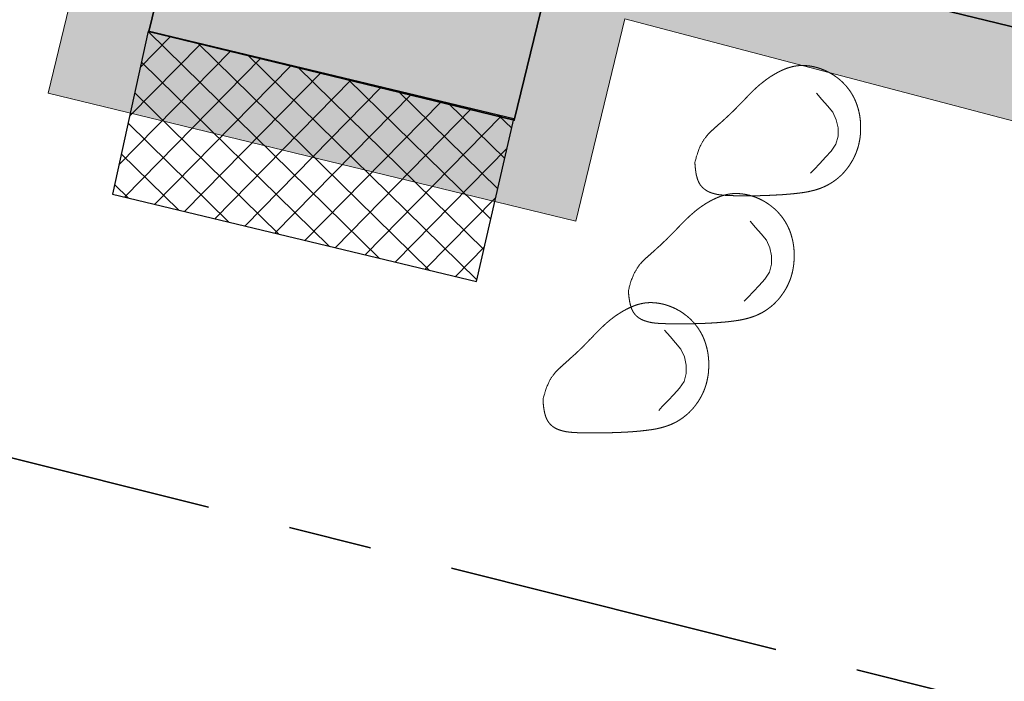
# Model space of a CAD drawing. Header units: metres. Extents: x 538891 to 1080079, y 6588829 to 13178720.
# Tile 143 of 256: x 539460 to 539472, y 6589402 to 6589410. Entities that reach past the tile are written whole.
import ezdxf

# ---------------------------------------------------------------- set-up
doc = ezdxf.new("R2010")
doc.units = ezdxf.units.M
doc.header["$LTSCALE"] = 0.4
doc.linetypes.add('KATASTRIPIIR', pattern=[17.5, 10, -2.5, 2.5, -2.5])
doc.layers.add('GEO', color=7, linetype='Continuous')
doc.layers.add('KOLDE PST', color=7, linetype='Continuous')

# ---------------------------------------------------------------- blocks, each defined once
blk = doc.blocks.new('#9_019061_PP_TL (2D)')
at = {"linetype": 'Continuous', "lineweight": 0, "true_color": 0xffdf7f}
h = blk.add_hatch(color=41, dxfattribs=at)
edge = h.paths.add_edge_path()
edge.add_arc((539039.415, 6589463.244), 48.3, 66.5731, 76.1419, ccw=False)
edge.add_line((539058.618, 6589507.563), (539066.035, 6589504.349))
edge.add_arc((539086.589, 6589551.788), 51.7, 246.5731, 263.6668)
edge.add_line((539080.886, 6589500.403), (539120.723, 6589495.982))
edge.add_arc((539112.637, 6589423.129), 73.3, 66.82796, 83.66684, ccw=False)
edge.add_line((539141.481, 6589490.516), (539168.781, 6589478.831))
edge.add_arc((539204.865, 6589563.133), 91.7, 246.82796, 267.8302)
edge.add_line((539201.393, 6589471.499), (539210.416, 6589471.157))
edge.add_arc((539208.587, 6589422.891), 48.3, 71.3095, 87.8302, ccw=False)
edge.add_line((539224.065, 6589468.644), (539232.022, 6589465.953))
edge.add_arc((539222.408, 6589437.535), 30, 32.6235, 71.3095, ccw=False)
edge.add_line((539247.675, 6589453.708), (539249.016, 6589451.613))
edge.add_line((539249.016, 6589451.613), (539252.513, 6589453.823))
edge.add_line((539252.513, 6589453.823), (539252.222, 6589454.283))
edge.add_arc((539255.603, 6589456.42), 4, 78.3407, 212.2931, ccw=False)
edge.add_line((539256.412, 6589460.337), (539306.731, 6589449.954))
edge.add_arc((539266.313, 6589254.081), 200, 69.3819, 78.34077, ccw=False)
edge.add_arc((539390.16, 6589583.254), 151.7, 249.3819, 260.12627)
edge.add_line((539364.147, 6589433.801), (539400.306, 6589427.507))
edge.add_arc((539374.876, 6589281.404), 148.3, 76.5459, 80.12627, ccw=False)
edge.add_line((539409.38, 6589425.634), (539415.676, 6589424.127))
edge.add_line((539415.676, 6589424.127), (539461.916, 6589412.656))
edge.add_line((539461.916, 6589412.656), (539501.021, 6589403.157))
edge.add_arc((539453.811, 6589208.809), 200, 68.6685, 76.34654, ccw=False)
edge.add_line((539526.564, 6589395.107), (539542.97, 6589388.7))
edge.add_arc((539635.075, 6589624.554), 253.2, 248.6685, 261.88806)
edge.add_arc((539543.285, 6588980.562), 397.3, 71.92423, 81.88806, ccw=False)
edge.add_arc((539703.185, 6589464.418), 112.304, 250.965, 252.46069)
edge.add_arc((539871.374, 6589937.522), 614.357, 250.800774, 252.296459)
edge.add_line((539684.553, 6589352.259), (539685.573, 6589355.293))
edge.add_arc((539758.706, 6589594.357), 250, 250.66068, 252.99044, ccw=False)
edge.add_arc((539543.285, 6588980.562), 400.5, 70.66068, 78.54998)
edge.add_arc((539623.186, 6589375.052), 2, 166.3465, 258.55, ccw=False)
edge.add_line((539621.243, 6589375.524), (539622.146, 6589379.24))
edge.add_line((539622.146, 6589379.24), (539618.259, 6589380.184))
edge.add_line((539618.259, 6589380.184), (539617.265, 6589376.092))
edge.add_arc((539615.321, 6589376.564), 2, 259.6901, 346.3466, ccw=False)
edge.add_arc((539543.285, 6588980.562), 400.5, 79.69013, 81.88806)
edge.add_arc((539635.075, 6589624.554), 250, 248.6685, 261.88806, ccw=False)
edge.add_line((539544.135, 6589391.681), (539527.728, 6589398.088))
edge.add_arc((539453.811, 6589208.809), 203.2, 68.6685, 76.34654)
edge.add_line((539501.777, 6589406.266), (539462.679, 6589415.764))
edge.add_line((539462.679, 6589415.764), (539428.909, 6589424.142))
edge.add_arc((539429.39, 6589426.083), 2, 166.067, 256.067, ccw=False)
edge.add_line((539427.449, 6589426.565), (539427.485, 6589426.71))
edge.add_line((539427.485, 6589426.71), (539423.603, 6589427.673))
edge.add_line((539423.603, 6589427.673), (539423.577, 6589427.567))
edge.add_arc((539421.635, 6589428.049), 2, 256.5459, 346.067, ccw=False)
edge.add_line((539421.17, 6589426.104), (539410.125, 6589428.746))
edge.add_arc((539374.876, 6589281.404), 151.5, 76.5459, 80.12627)
edge.add_line((539400.854, 6589430.66), (539364.696, 6589436.953))
edge.add_arc((539390.16, 6589583.254), 148.5, 248.69692, 260.12627, ccw=False)
edge.add_line((539336.21, 6589444.9), (539332.565, 6589446.322))
edge.add_arc((539259.573, 6589259.245), 200.812, 68.68564, 74.77494)
edge.add_arc((539312.832, 6589454.939), 2, 166.067, 254.8231, ccw=False)
edge.add_line((539310.891, 6589455.421), (539310.941, 6589455.623))
edge.add_line((539310.941, 6589455.623), (539305.987, 6589456.852))
edge.add_line((539305.987, 6589456.852), (539305.943, 6589456.673))
edge.add_arc((539304.002, 6589457.154), 2, 258.3408, 346.067, ccw=False)
edge.add_line((539303.597, 6589455.196), (539232.714, 6589469.822))
edge.add_arc((539252.923, 6589567.759), 100, 252.98361, 258.34077, ccw=False)
edge.add_arc((539208.587, 6589422.892), 51.5, 72.9836, 78.6599)
edge.add_arc((539219.107, 6589475.347), 2, 165.7555, 258.6599, ccw=False)
edge.add_line((539217.168, 6589475.839), (539217.896, 6589478.706))
edge.add_line((539217.896, 6589478.706), (539213.043, 6589479.91))
edge.add_line((539213.043, 6589479.91), (539212.02, 6589475.881))
edge.add_arc((539210.082, 6589476.373), 2, 267.8302, 345.7555, ccw=False)
edge.add_line((539210.006, 6589474.375), (539201.514, 6589474.696))
edge.add_arc((539204.865, 6589563.133), 88.5, 246.82796, 267.8302, ccw=False)
edge.add_line((539170.04, 6589481.772), (539142.74, 6589493.458))
edge.add_arc((539112.637, 6589423.129), 76.5, 66.82796, 83.66684)
edge.add_line((539121.076, 6589499.162), (539081.239, 6589503.584))
edge.add_arc((539086.589, 6589551.788), 48.5, 246.5731, 263.6668, ccw=False)
edge.add_line((539067.307, 6589507.286), (539059.891, 6589510.499))
edge.add_arc((539039.415, 6589463.245), 51.5, 66.5731, 76.1419)
edge.add_line((539051.751, 6589513.245), (539050.984, 6589510.138))
at = {"color": 41, "linetype": 'Continuous', "lineweight": 9, "true_color": 0xffdf7f, "flags": 128}
blk.add_lwpolyline([(539232.022, 6589465.953, -0.170422), (539247.675, 6589453.708), (539249.016, 6589451.613), (539252.513, 6589453.823), (539252.222, 6589454.283, -0.661587), (539256.412, 6589460.337), (539306.731, 6589449.954, -0.03911), (539336.741, 6589441.27, 0.046916), (539364.147, 6589433.801), (539400.306, 6589427.507, -0.015624), (539409.38, 6589425.634), (539415.676, 6589424.127), (539461.916, 6589412.656), (539501.021, 6589403.157, -0.033514), (539526.564, 6589395.107), (539542.97, 6589388.7, 0.057745)], format="xyb", dxfattribs=at)
at = {"color": 5, "linetype": 'Continuous', "lineweight": 35, "true_color": 0x0000ff, "flags": 128}
blk.add_lwpolyline([(539542.97, 6589388.7), (539526.564, 6589395.107, 0.00369), (539523.807, 6589396.16), (539522.932, 6589393.818, 0.005696), (539518.699, 6589395.345), (539519.52, 6589397.706, 0.02412), (539501.021, 6589403.157), (539466.695, 6589411.495), (539466.105, 6589409.066), (539461.732, 6589410.128), (539462.322, 6589412.557), (539461.916, 6589412.656), (539415.676, 6589424.127), (539409.38, 6589425.634, 0.004951), (539406.517, 6589426.289), (539405.984, 6589423.846), (539401.573, 6589424.739), (539402.031, 6589427.196, 0.002955), (539400.306, 6589427.507), (539364.147, 6589433.801, -0.028306)], format="xyb", dxfattribs=at)
at = {"color": 41, "linetype": 'Continuous', "lineweight": 9, "true_color": 0xffdf7f}
blk.add_solid([(539466.695, 6589411.495), (539466.105, 6589409.066), (539462.322, 6589412.557), (539461.732, 6589410.128)], dxfattribs=at)
blk = doc.blocks.new('KOLDE PST TL')
at = {"color": 7}
blk.add_blockref('#9_019061_PP_TL (2D)', (0, 0), dxfattribs=at)
blk = doc.blocks.new('#13_KOLDE TAIM (2D)')
at = {"linetype": 'Continuous', "lineweight": 0, "true_color": 0xc4f877}
h = blk.add_hatch(color=71, dxfattribs=at)
edge = h.paths.add_edge_path()
edge.add_line((539347.688, 6589435.015), (539348.111, 6589436.457))
edge.add_arc((539390.16, 6589583.254), 152.7, 254.01587, 260.12628)
edge.add_line((539363.976, 6589432.815), (539400.134, 6589426.522))
edge.add_arc((539374.876, 6589281.406), 147.298, 79.83799, 80.12627, ccw=False)
edge.add_line((539400.864, 6589426.393), (539400.41, 6589423.954))
edge.add_line((539400.41, 6589423.954), (539406.751, 6589422.671))
edge.add_line((539406.751, 6589422.671), (539408.02, 6589423.013))
edge.add_line((539408.02, 6589423.013), (539429.424, 6589419.171))
edge.add_line((539429.424, 6589419.171), (539460.997, 6589411.339))
edge.add_line((539460.997, 6589411.339), (539460.524, 6589409.392))
edge.add_line((539460.524, 6589409.392), (539466.841, 6589407.858))
edge.add_line((539466.841, 6589407.858), (539467.429, 6589410.279))
edge.add_line((539467.429, 6589410.279), (539518.189, 6589396.924))
edge.add_line((539518.189, 6589396.924), (539517.425, 6589394.727))
edge.add_arc((539453.812, 6589208.809), 196.499, 69.22251, 71.11119, ccw=False)
edge.add_line((539523.518, 6589392.529), (539524.393, 6589394.871))
edge.add_arc((539453.811, 6589208.809), 199, 68.6685, 69.22618, ccw=False)
edge.add_line((539526.2, 6589394.175), (539542.607, 6589387.768))
edge.add_arc((539635.075, 6589624.554), 254.2, 248.6685, 256.72852)
edge.add_line((539576.72, 6589377.142), (539576.212, 6589374.95))
edge.add_arc((539635.075, 6589624.553), 256.449, 256.7305, 258.18668)
edge.add_line((539582.574, 6589373.535), (539583.043, 6589375.736))
edge.add_arc((539629.221, 6589594.193), 223.285, 258.06446, 260.10659)
edge.add_line((539590.857, 6589374.229), (539590.342, 6589372.719))
edge.add_line((539590.342, 6589372.719), (539591.383, 6589372.364))
edge.add_line((539591.383, 6589372.364), (539592.281, 6589374.996))
edge.add_arc((539635.075, 6589624.553), 253.199, 257.96325, 260.26951, ccw=False)
edge.add_line((539582.273, 6589376.92), (539581.804, 6589374.72))
edge.add_line((539581.804, 6589374.72), (539581.804, 6589374.72))
edge.add_arc((539635.075, 6589624.554), 255.45, 256.95392, 257.96325, ccw=False)
edge.add_line((539577.411, 6589375.697), (539577.919, 6589377.889))
edge.add_arc((539635.075, 6589624.554), 253.2, 248.6685, 256.95392, ccw=False)
edge.add_line((539542.97, 6589388.7), (539526.564, 6589395.107))
edge.add_arc((539453.811, 6589208.809), 200, 68.6685, 69.5141)
edge.add_line((539523.807, 6589396.16), (539522.932, 6589393.818))
edge.add_arc((539453.812, 6589208.809), 197.5, 69.5141, 70.8196)
edge.add_line((539518.699, 6589395.345), (539519.52, 6589397.706))
edge.add_arc((539453.811, 6589208.809), 200, 70.8196, 76.34654)
edge.add_line((539501.021, 6589403.157), (539466.695, 6589411.495))
edge.add_line((539466.695, 6589411.495), (539466.105, 6589409.066))
edge.add_line((539466.105, 6589409.066), (539461.732, 6589410.128))
edge.add_line((539461.732, 6589410.128), (539462.322, 6589412.555))
edge.add_line((539462.322, 6589412.555), (539415.676, 6589424.127))
edge.add_line((539415.676, 6589424.127), (539409.38, 6589425.634))
edge.add_arc((539374.876, 6589281.404), 148.3, 76.5459, 77.68055)
edge.add_line((539406.517, 6589426.289), (539405.984, 6589423.846))
edge.add_line((539405.984, 6589423.846), (539401.573, 6589424.739))
edge.add_line((539401.573, 6589424.739), (539402.031, 6589427.196))
edge.add_arc((539374.876, 6589281.406), 148.298, 79.44901, 80.12628)
edge.add_line((539400.306, 6589427.507), (539364.147, 6589433.801))
edge.add_arc((539390.16, 6589583.253), 151.7, 253.64065, 260.12628, ccw=False)
edge.add_line((539347.432, 6589437.695), (539346.728, 6589435.297))
edge.add_line((539346.728, 6589435.297), (539347.688, 6589435.015))
at = {"linetype": 'Continuous', "lineweight": 5, "true_color": 0xcc9900}
h = blk.add_hatch(dxfattribs=at)
h.set_pattern_fill('#13_ANSI37-6', color=42, style=0, pattern_type=2)
h.set_pattern_definition([(45.524, (539463.69766, 6589408.634), (-0.22655, 0.222445), []), (135.524, (539463.69766, 6589408.634), (-0.222445, -0.22655), [])])
h.paths.add_polyline_path([(539465.652, 6589407.135), (539466.1, 6589409.084), (539461.724, 6589410.133), (539461.295, 6589408.18)])
at = {"color": 71, "linetype": 'Continuous', "lineweight": 5, "true_color": 0xc4f877, "flags": 128}
for points in [[(539363.976, 6589432.815), (539400.134, 6589426.522, -0.001258), (539400.864, 6589426.393), (539400.41, 6589423.954), (539406.751, 6589422.671), (539408.02, 6589423.013), (539429.424, 6589419.171), (539460.997, 6589411.339), (539460.524, 6589409.392), (539466.841, 6589407.858), (539467.429, 6589410.279), (539518.189, 6589396.924), (539517.425, 6589394.727, -0.008241), (539523.518, 6589392.529), (539524.393, 6589394.871, -0.002433), (539526.2, 6589394.175), (539542.607, 6589387.768, 0.035183)], [(539542.97, 6589388.7), (539526.564, 6589395.107, 0.00369), (539523.807, 6589396.16), (539522.932, 6589393.818, 0.005696), (539518.699, 6589395.345), (539519.52, 6589397.706, 0.02412), (539501.021, 6589403.157), (539466.695, 6589411.495), (539466.105, 6589409.066), (539461.732, 6589410.128), (539462.322, 6589412.555), (539415.676, 6589424.127), (539409.38, 6589425.634, 0.004951), (539406.517, 6589426.289), (539405.984, 6589423.846), (539401.573, 6589424.739), (539402.031, 6589427.196, 0.002955), (539400.306, 6589427.507), (539364.147, 6589433.801, -0.028306)]]:
    blk.add_lwpolyline(points, format="xyb", dxfattribs=at)
at = {"color": 42, "linetype": 'Continuous', "lineweight": 25, "true_color": 0xcc9900, "flags": 128}
blk.add_lwpolyline([(539465.652, 6589407.135), (539466.1, 6589409.084), (539461.724, 6589410.133), (539461.295, 6589408.18)], close=True, dxfattribs=at)
at = {"color": 1, "linetype": 'Continuous', "lineweight": 5, "true_color": 0xff0000, "flags": 128}
for points in [[(539469.652, 6589408.432), (539469.695, 6589408.477), (539469.763, 6589408.55), (539469.831, 6589408.623), (539469.899, 6589408.697), (539469.955, 6589408.779), (539469.98, 6589408.875), (539469.981, 6589408.975), (539469.959, 6589409.073), (539469.917, 6589409.163), (539469.854, 6589409.241), (539469.788, 6589409.316), (539469.723, 6589409.391)], [(539468.857, 6589406.899), (539468.899, 6589406.944), (539468.968, 6589407.017), (539469.036, 6589407.09), (539469.103, 6589407.164), (539469.16, 6589407.246), (539469.185, 6589407.342), (539469.185, 6589407.442), (539469.164, 6589407.54), (539469.122, 6589407.63), (539469.059, 6589407.708), (539468.993, 6589407.783), (539468.927, 6589407.858)], [(539467.834, 6589405.593), (539467.877, 6589405.638), (539467.945, 6589405.711), (539468.013, 6589405.784), (539468.081, 6589405.858), (539468.137, 6589405.94), (539468.162, 6589406.036), (539468.162, 6589406.136), (539468.141, 6589406.234), (539468.099, 6589406.324), (539468.036, 6589406.402), (539467.97, 6589406.477), (539467.904, 6589406.552)]]:
    blk.add_lwpolyline(points, dxfattribs=at)
at = {"color": 1, "linetype": 'Continuous', "lineweight": 5, "true_color": 0xff0000}
for points in [[(539468.267, 6589408.562), (539468.267, 6589408.556), (539468.268, 6589408.54), (539468.27, 6589408.516), (539468.273, 6589408.486), (539468.277, 6589408.452), (539468.283, 6589408.416), (539468.292, 6589408.38), (539468.303, 6589408.346), (539468.317, 6589408.316), (539468.334, 6589408.289), (539468.353, 6589408.266), (539468.374, 6589408.247), (539468.397, 6589408.23), (539468.422, 6589408.215), (539468.448, 6589408.203), (539468.475, 6589408.194), (539468.503, 6589408.186), (539468.532, 6589408.179), (539468.562, 6589408.174), (539468.592, 6589408.171), (539468.622, 6589408.168), (539468.653, 6589408.166), (539468.684, 6589408.165), (539468.716, 6589408.164), (539468.747, 6589408.163), (539468.778, 6589408.163), (539468.809, 6589408.162), (539468.841, 6589408.162), (539468.872, 6589408.162), (539468.903, 6589408.162), (539468.934, 6589408.162), (539468.965, 6589408.162), (539468.997, 6589408.163), (539469.028, 6589408.163), (539469.059, 6589408.164), (539469.09, 6589408.165), (539469.122, 6589408.166), (539469.153, 6589408.167), (539469.184, 6589408.169), (539469.215, 6589408.17), (539469.246, 6589408.172), (539469.278, 6589408.173), (539469.309, 6589408.175), (539469.34, 6589408.178), (539469.371, 6589408.18), (539469.402, 6589408.183), (539469.433, 6589408.185), (539469.464, 6589408.189), (539469.495, 6589408.192), (539469.526, 6589408.196), (539469.557, 6589408.2), (539469.588, 6589408.205), (539469.618, 6589408.21), (539469.649, 6589408.217), (539469.679, 6589408.224), (539469.709, 6589408.232), (539469.738, 6589408.241), (539469.767, 6589408.251), (539469.796, 6589408.263), (539469.824, 6589408.275), (539469.851, 6589408.288), (539469.878, 6589408.303), (539469.904, 6589408.319), (539469.93, 6589408.336), (539469.954, 6589408.354), (539469.978, 6589408.373), (539470.001, 6589408.393), (539470.024, 6589408.414), (539470.045, 6589408.436), (539470.065, 6589408.459), (539470.085, 6589408.483), (539470.103, 6589408.508), (539470.121, 6589408.533), (539470.137, 6589408.559), (539470.153, 6589408.585), (539470.167, 6589408.612), (539470.181, 6589408.64), (539470.193, 6589408.668), (539470.204, 6589408.697), (539470.214, 6589408.726), (539470.223, 6589408.755), (539470.23, 6589408.785), (539470.236, 6589408.815), (539470.242, 6589408.845), (539470.246, 6589408.876), (539470.249, 6589408.907), (539470.25, 6589408.937), (539470.251, 6589408.968), (539470.251, 6589408.999), (539470.25, 6589409.03), (539470.248, 6589409.061), (539470.244, 6589409.091), (539470.24, 6589409.122), (539470.234, 6589409.152), (539470.227, 6589409.182), (539470.219, 6589409.212), (539470.21, 6589409.241), (539470.2, 6589409.27), (539470.188, 6589409.298), (539470.176, 6589409.326), (539470.162, 6589409.353), (539470.147, 6589409.38), (539470.13, 6589409.406), (539470.113, 6589409.431), (539470.094, 6589409.455), (539470.075, 6589409.479), (539470.054, 6589409.501), (539470.033, 6589409.523), (539470.01, 6589409.544), (539469.987, 6589409.564), (539469.963, 6589409.582), (539469.938, 6589409.6), (539469.912, 6589409.617), (539469.885, 6589409.632), (539469.858, 6589409.647), (539469.831, 6589409.66), (539469.802, 6589409.672), (539469.774, 6589409.683), (539469.745, 6589409.693), (539469.715, 6589409.701), (539469.686, 6589409.708), (539469.656, 6589409.714), (539469.625, 6589409.718), (539469.595, 6589409.721), (539469.565, 6589409.722), (539469.535, 6589409.722), (539469.504, 6589409.72), (539469.475, 6589409.716), (539469.445, 6589409.711), (539469.415, 6589409.703), (539469.386, 6589409.695), (539469.357, 6589409.685), (539469.329, 6589409.673), (539469.301, 6589409.661), (539469.273, 6589409.647), (539469.246, 6589409.633), (539469.219, 6589409.617), (539469.192, 6589409.601), (539469.166, 6589409.585), (539469.141, 6589409.567), (539469.115, 6589409.549), (539469.091, 6589409.53), (539469.066, 6589409.511), (539469.042, 6589409.491), (539469.019, 6589409.471), (539468.996, 6589409.45), (539468.973, 6589409.428), (539468.951, 6589409.407), (539468.929, 6589409.385), (539468.907, 6589409.362), (539468.885, 6589409.34), (539468.864, 6589409.317), (539468.842, 6589409.295), (539468.82, 6589409.272), (539468.798, 6589409.25), (539468.777, 6589409.228), (539468.755, 6589409.206), (539468.733, 6589409.183), (539468.71, 6589409.162), (539468.688, 6589409.14), (539468.665, 6589409.119), (539468.642, 6589409.097), (539468.618, 6589409.076), (539468.594, 6589409.054), (539468.569, 6589409.032), (539468.543, 6589409.008), (539468.516, 6589408.984), (539468.488, 6589408.959), (539468.458, 6589408.932), (539468.428, 6589408.902), (539468.398, 6589408.867), (539468.369, 6589408.825), (539468.34, 6589408.776), (539468.313, 6589408.717), (539468.289, 6589408.646), (539468.267, 6589408.562)], [(539467.472, 6589407.029), (539467.472, 6589407.023), (539467.473, 6589407.007), (539467.474, 6589406.983), (539467.477, 6589406.953), (539467.482, 6589406.919), (539467.488, 6589406.883), (539467.497, 6589406.847), (539467.508, 6589406.813), (539467.522, 6589406.783), (539467.538, 6589406.756), (539467.557, 6589406.733), (539467.579, 6589406.713), (539467.602, 6589406.696), (539467.626, 6589406.682), (539467.653, 6589406.67), (539467.68, 6589406.661), (539467.708, 6589406.653), (539467.737, 6589406.646), (539467.766, 6589406.641), (539467.796, 6589406.638), (539467.827, 6589406.635), (539467.858, 6589406.633), (539467.889, 6589406.632), (539467.92, 6589406.631), (539467.951, 6589406.63), (539467.983, 6589406.629), (539468.014, 6589406.629), (539468.045, 6589406.629), (539468.076, 6589406.629), (539468.108, 6589406.629), (539468.139, 6589406.629), (539468.17, 6589406.629), (539468.201, 6589406.63), (539468.233, 6589406.63), (539468.264, 6589406.631), (539468.295, 6589406.632), (539468.326, 6589406.633), (539468.357, 6589406.634), (539468.389, 6589406.635), (539468.42, 6589406.637), (539468.451, 6589406.638), (539468.482, 6589406.64), (539468.513, 6589406.642), (539468.545, 6589406.644), (539468.576, 6589406.647), (539468.607, 6589406.649), (539468.638, 6589406.652), (539468.669, 6589406.655), (539468.7, 6589406.659), (539468.731, 6589406.663), (539468.762, 6589406.667), (539468.793, 6589406.672), (539468.823, 6589406.677), (539468.853, 6589406.684), (539468.883, 6589406.691), (539468.913, 6589406.699), (539468.943, 6589406.708), (539468.972, 6589406.718), (539469, 6589406.729), (539469.028, 6589406.742), (539469.056, 6589406.755), (539469.083, 6589406.77), (539469.109, 6589406.786), (539469.134, 6589406.803), (539469.159, 6589406.821), (539469.183, 6589406.84), (539469.206, 6589406.86), (539469.228, 6589406.881), (539469.249, 6589406.903), (539469.27, 6589406.926), (539469.289, 6589406.95), (539469.308, 6589406.975), (539469.325, 6589407), (539469.342, 6589407.026), (539469.358, 6589407.052), (539469.372, 6589407.079), (539469.385, 6589407.107), (539469.398, 6589407.135), (539469.409, 6589407.164), (539469.419, 6589407.193), (539469.427, 6589407.222), (539469.435, 6589407.252), (539469.441, 6589407.282), (539469.446, 6589407.312), (539469.45, 6589407.343), (539469.453, 6589407.374), (539469.455, 6589407.404), (539469.456, 6589407.435), (539469.456, 6589407.466), (539469.455, 6589407.497), (539469.452, 6589407.528), (539469.449, 6589407.558), (539469.444, 6589407.589), (539469.439, 6589407.619), (539469.432, 6589407.649), (539469.424, 6589407.679), (539469.415, 6589407.708), (539469.405, 6589407.737), (539469.393, 6589407.765), (539469.38, 6589407.793), (539469.366, 6589407.82), (539469.351, 6589407.847), (539469.335, 6589407.873), (539469.318, 6589407.898), (539469.299, 6589407.922), (539469.279, 6589407.946), (539469.259, 6589407.968), (539469.237, 6589407.99), (539469.215, 6589408.011), (539469.191, 6589408.03), (539469.167, 6589408.049), (539469.142, 6589408.067), (539469.116, 6589408.084), (539469.09, 6589408.099), (539469.063, 6589408.114), (539469.035, 6589408.127), (539469.007, 6589408.139), (539468.978, 6589408.15), (539468.949, 6589408.16), (539468.92, 6589408.168), (539468.89, 6589408.175), (539468.86, 6589408.181), (539468.83, 6589408.185), (539468.8, 6589408.188), (539468.769, 6589408.189), (539468.739, 6589408.189), (539468.709, 6589408.187), (539468.679, 6589408.183), (539468.649, 6589408.177), (539468.62, 6589408.17), (539468.591, 6589408.162), (539468.562, 6589408.151), (539468.534, 6589408.14), (539468.505, 6589408.127), (539468.478, 6589408.114), (539468.45, 6589408.099), (539468.423, 6589408.084), (539468.397, 6589408.068), (539468.371, 6589408.051), (539468.345, 6589408.034), (539468.32, 6589408.016), (539468.295, 6589407.997), (539468.271, 6589407.978), (539468.247, 6589407.958), (539468.224, 6589407.937), (539468.201, 6589407.917), (539468.178, 6589407.895), (539468.156, 6589407.873), (539468.134, 6589407.851), (539468.112, 6589407.829), (539468.09, 6589407.807), (539468.068, 6589407.784), (539468.047, 6589407.762), (539468.025, 6589407.739), (539468.003, 6589407.717), (539467.981, 6589407.695), (539467.959, 6589407.672), (539467.937, 6589407.65), (539467.915, 6589407.628), (539467.892, 6589407.607), (539467.87, 6589407.585), (539467.847, 6589407.564), (539467.823, 6589407.543), (539467.799, 6589407.521), (539467.774, 6589407.498), (539467.748, 6589407.475), (539467.721, 6589407.451), (539467.692, 6589407.426), (539467.663, 6589407.399), (539467.633, 6589407.369), (539467.603, 6589407.334), (539467.573, 6589407.292), (539467.545, 6589407.243), (539467.518, 6589407.183), (539467.493, 6589407.113), (539467.472, 6589407.029)], [(539466.449, 6589405.723), (539466.449, 6589405.717), (539466.45, 6589405.701), (539466.452, 6589405.677), (539466.454, 6589405.647), (539466.459, 6589405.613), (539466.465, 6589405.577), (539466.474, 6589405.541), (539466.485, 6589405.507), (539466.499, 6589405.477), (539466.516, 6589405.45), (539466.535, 6589405.427), (539466.556, 6589405.407), (539466.579, 6589405.39), (539466.604, 6589405.376), (539466.63, 6589405.364), (539466.657, 6589405.355), (539466.685, 6589405.347), (539466.714, 6589405.34), (539466.744, 6589405.335), (539466.774, 6589405.332), (539466.804, 6589405.329), (539466.835, 6589405.327), (539466.866, 6589405.326), (539466.898, 6589405.325), (539466.929, 6589405.324), (539466.96, 6589405.323), (539466.991, 6589405.323), (539467.022, 6589405.323), (539467.054, 6589405.323), (539467.085, 6589405.323), (539467.116, 6589405.323), (539467.147, 6589405.323), (539467.179, 6589405.324), (539467.21, 6589405.324), (539467.241, 6589405.325), (539467.272, 6589405.326), (539467.304, 6589405.327), (539467.335, 6589405.328), (539467.366, 6589405.329), (539467.397, 6589405.331), (539467.428, 6589405.332), (539467.46, 6589405.334), (539467.491, 6589405.336), (539467.522, 6589405.338), (539467.553, 6589405.341), (539467.584, 6589405.343), (539467.615, 6589405.346), (539467.646, 6589405.35), (539467.677, 6589405.353), (539467.708, 6589405.357), (539467.739, 6589405.361), (539467.77, 6589405.366), (539467.8, 6589405.371), (539467.831, 6589405.378), (539467.861, 6589405.385), (539467.891, 6589405.393), (539467.92, 6589405.402), (539467.949, 6589405.412), (539467.978, 6589405.423), (539468.006, 6589405.436), (539468.033, 6589405.449), (539468.06, 6589405.464), (539468.086, 6589405.48), (539468.112, 6589405.497), (539468.136, 6589405.515), (539468.16, 6589405.534), (539468.183, 6589405.554), (539468.205, 6589405.575), (539468.227, 6589405.597), (539468.247, 6589405.62), (539468.267, 6589405.644), (539468.285, 6589405.669), (539468.303, 6589405.694), (539468.319, 6589405.72), (539468.335, 6589405.746), (539468.349, 6589405.773), (539468.363, 6589405.801), (539468.375, 6589405.829), (539468.386, 6589405.858), (539468.396, 6589405.887), (539468.405, 6589405.916), (539468.412, 6589405.946), (539468.418, 6589405.976), (539468.424, 6589406.006), (539468.428, 6589406.037), (539468.431, 6589406.068), (539468.432, 6589406.098), (539468.433, 6589406.129), (539468.433, 6589406.16), (539468.432, 6589406.191), (539468.43, 6589406.222), (539468.426, 6589406.252), (539468.422, 6589406.283), (539468.416, 6589406.313), (539468.409, 6589406.343), (539468.401, 6589406.373), (539468.392, 6589406.402), (539468.382, 6589406.431), (539468.37, 6589406.459), (539468.358, 6589406.487), (539468.344, 6589406.514), (539468.329, 6589406.541), (539468.312, 6589406.567), (539468.295, 6589406.592), (539468.276, 6589406.616), (539468.257, 6589406.64), (539468.236, 6589406.662), (539468.215, 6589406.684), (539468.192, 6589406.705), (539468.169, 6589406.724), (539468.144, 6589406.743), (539468.119, 6589406.761), (539468.094, 6589406.778), (539468.067, 6589406.793), (539468.04, 6589406.808), (539468.013, 6589406.821), (539467.984, 6589406.833), (539467.956, 6589406.844), (539467.927, 6589406.854), (539467.897, 6589406.862), (539467.868, 6589406.869), (539467.838, 6589406.875), (539467.807, 6589406.879), (539467.777, 6589406.882), (539467.747, 6589406.883), (539467.717, 6589406.883), (539467.686, 6589406.881), (539467.656, 6589406.877), (539467.627, 6589406.871), (539467.597, 6589406.864), (539467.568, 6589406.856), (539467.539, 6589406.845), (539467.511, 6589406.834), (539467.483, 6589406.821), (539467.455, 6589406.808), (539467.428, 6589406.793), (539467.401, 6589406.778), (539467.374, 6589406.762), (539467.348, 6589406.745), (539467.322, 6589406.728), (539467.297, 6589406.71), (539467.273, 6589406.691), (539467.248, 6589406.672), (539467.224, 6589406.652), (539467.201, 6589406.631), (539467.178, 6589406.611), (539467.155, 6589406.589), (539467.133, 6589406.567), (539467.111, 6589406.545), (539467.089, 6589406.523), (539467.067, 6589406.501), (539467.046, 6589406.478), (539467.024, 6589406.456), (539467.002, 6589406.433), (539466.98, 6589406.411), (539466.959, 6589406.389), (539466.937, 6589406.366), (539466.915, 6589406.344), (539466.892, 6589406.322), (539466.87, 6589406.301), (539466.847, 6589406.279), (539466.824, 6589406.258), (539466.8, 6589406.237), (539466.776, 6589406.215), (539466.751, 6589406.192), (539466.725, 6589406.169), (539466.698, 6589406.145), (539466.67, 6589406.12), (539466.64, 6589406.093), (539466.61, 6589406.063), (539466.58, 6589406.028), (539466.55, 6589405.986), (539466.522, 6589405.937), (539466.495, 6589405.877), (539466.471, 6589405.807), (539466.449, 6589405.723)]]:
    blk.add_open_spline(points, degree=2, dxfattribs=at)
blk = doc.blocks.new('Kolde pst Taim')
at = {"color": 13, "true_color": 0xff4646}
blk.add_blockref('#13_KOLDE TAIM (2D)', (0, 0), dxfattribs=at)

msp = doc.modelspace()

# ---------------------------------------------------------------- linework, layer by layer
at = {"layer": 'GEO', "color": 35, "linetype": 'KATASTRIPIIR', "lineweight": 35, "true_color": 0xb1703a, "flags": 128}
msp.add_lwpolyline([(539443.01, 6589409.31), (539452.71, 6589448.01), (539474.09, 6589442.7), (539521.35, 6589512.66), (539531.92, 6589505.27), (539524.3, 6589495.39), (539522.08, 6589499.6), (539481.56, 6589440.85), (539563.86, 6589420.43), (539625.52, 6589405.13), (539608.81, 6589440.29), (539609.75, 6589442.99), (539608, 6589446.67), (539559.55, 6589546.11), (539564.46, 6589553.36), (539630.53, 6589415.87), (539746.58, 6589386.48), (539806.68, 6589371.25), (539851.41, 6589359.92), (539871.95, 6589354.72), (539867.18, 6589363.58), (539926.12, 6589348.66), (539949.09, 6589342.84), (539954.98, 6589344.13), (539958.19, 6589351.42), (539955.18, 6589364.57), (539908.73, 6589450.44), (539900.61, 6589446.07), (539894.15, 6589442.58), (539889.14, 6589451.77), (539891.02, 6589452.73), (539900.13, 6589457.61), (539896.12, 6589465.27), (539900.48, 6589467.33), (539893.45, 6589480.29), (539898.64, 6589483.31), (539888.11, 6589505.36), (539888.27, 6589511.95), (539890.68, 6589517.36), (539894.85, 6589504.16), (539935.41, 6589429.13), (539960.79, 6589380.36), (539989.71, 6589324.88), (539996.79, 6589323.09), (540010.36, 6589318.34), (540064.33, 6589299.46), (540078.61, 6589294.78), (540116.43, 6589314.56), (540134.41, 6589272.73), (540099.44, 6589253.16), (539963.84, 6589287.14), (539909.52, 6589298.37), (539763.13, 6589328.62), (539689.49, 6589347.26), (539661.86, 6589354.25), (539600.04, 6589369.91), (539443.01, 6589409.31)], dxfattribs=at)

# ---------------------------------------------------------------- block references
at = {"layer": 'KOLDE PST', "color": 7}
for name in ['KOLDE PST TL', 'Kolde pst Taim']:
    msp.add_blockref(name, (0, 0), dxfattribs=at)

doc.saveas('drawing.dxf')
